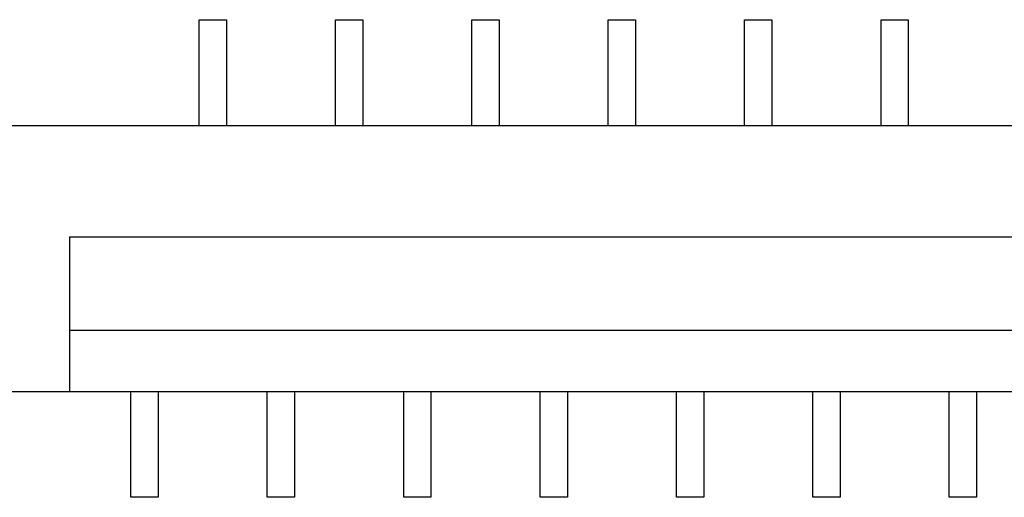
# Model space of a CAD drawing. Header units: inches. Extents: x -50 to 60, y -7 to 68.
# Tile 31 of 108: x -36.16 to -28.94, y 36.02 to 39.52. Entities that reach past the tile are written whole.
import ezdxf

# ---------------------------------------------------------------- set-up
doc = ezdxf.new("R2010")
doc.units = ezdxf.units.IN
doc.header["$LTSCALE"] = 1.21
doc.header["$MEASUREMENT"] = 0
doc.layers.get('0').update_dxf_attribs({"linetype": 'CONTINUOUS'})

msp = doc.modelspace()

# ---------------------------------------------------------------- linework, layer by layer
at = {"color": 7, "linetype": 'Continuous'}
for p, q in [((-34.8484, 38.7486), (-34.8484, 39.5236)), ((-34.8484, 39.5236), (-34.6484, 39.5236)), ((-34.6484, 39.5236), (-34.6484, 38.7486)), ((-33.8484, 38.7486), (-33.8484, 39.5236)), ((-33.8484, 39.5236), (-33.6484, 39.5236)), ((-33.6484, 39.5236), (-33.6484, 38.7486)), ((-32.8484, 38.7486), (-32.8484, 39.5236)), ((-32.8484, 39.5236), (-32.6484, 39.5236)), ((-32.6484, 39.5236), (-32.6484, 38.7486)), ((-31.8484, 38.7486), (-31.8484, 39.5236)), ((-31.8484, 39.5236), (-31.6484, 39.5236)), ((-31.6484, 39.5236), (-31.6484, 38.7486)), ((-30.8484, 38.7486), (-30.8484, 39.5236)), ((-30.8484, 39.5236), (-30.6484, 39.5236)), ((-30.6484, 39.5236), (-30.6484, 38.7486)), ((-29.8484, 38.7486), (-29.8484, 39.5236)), ((-29.8484, 39.5236), (-29.6484, 39.5236)), ((-29.6484, 39.5236), (-29.6484, 38.7486)), ((-38.2584, 38.7486), (-21.7384, 38.7486)), ((-35.7984, 37.9326), (-35.7984, 36.7986)), ((-35.7984, 37.9326), (-24.1984, 37.9326)), ((-35.7984, 37.2481), (-24.1984, 37.2481)), ((-38.2584, 36.7986), (-21.7384, 36.7986)), ((-35.3484, 36.0236), (-35.3484, 36.7986)), ((-35.1484, 36.7986), (-35.1484, 36.0236)), ((-34.3484, 36.0236), (-34.3484, 36.7986)), ((-34.1484, 36.7986), (-34.1484, 36.0236)), ((-33.3484, 36.0236), (-33.3484, 36.7986)), ((-33.1484, 36.7986), (-33.1484, 36.0236)), ((-32.3484, 36.0236), (-32.3484, 36.7986)), ((-32.1484, 36.7986), (-32.1484, 36.0236)), ((-31.3484, 36.0236), (-31.3484, 36.7986)), ((-31.1484, 36.7986), (-31.1484, 36.0236)), ((-30.3484, 36.0236), (-30.3484, 36.7986)), ((-30.1484, 36.7986), (-30.1484, 36.0236)), ((-29.3484, 36.0236), (-29.3484, 36.7986)), ((-29.1484, 36.7986), (-29.1484, 36.0236)), ((-35.1484, 36.0236), (-35.3484, 36.0236)), ((-34.1484, 36.0236), (-34.3484, 36.0236)), ((-33.1484, 36.0236), (-33.3484, 36.0236)), ((-32.1484, 36.0236), (-32.3484, 36.0236)), ((-31.1484, 36.0236), (-31.3484, 36.0236)), ((-30.1484, 36.0236), (-30.3484, 36.0236)), ((-29.1484, 36.0236), (-29.3484, 36.0236))]:
    msp.add_line(p, q, dxfattribs=at)

doc.saveas('drawing.dxf')
